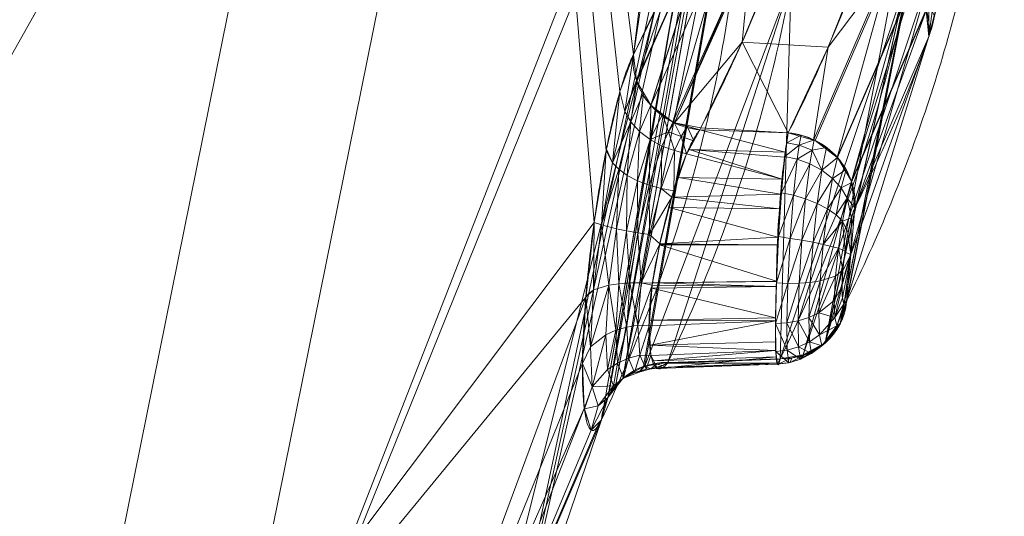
# Model space of a CAD drawing. Header units: millimetres. Extents: x -71 to 71, y -145 to 145.
# Tile 49 of 256: x 37.39 to 41.6, y -116.16 to -114.03. Entities that reach past the tile are written whole.
import ezdxf

# ---------------------------------------------------------------- set-up
doc = ezdxf.new("R2010")
doc.units = ezdxf.units.MM
doc.layers.add('1', color=7, linetype='CONTINUOUS')

msp = doc.modelspace()

# ---------------------------------------------------------------- linework, layer by layer
at = {"layer": '1', "color": 163, "linetype": 'Continuous', "lineweight": 13}
for p, q in [((40.2978, -114.5032, -5.1675), (40.6769, -114.5157, -5.1632)), ((40.1616, -115.4987, -4.8322), (40.642, -115.4828, -4.8374))]:
    msp.add_line(p, q, dxfattribs=at)
at = {"layer": '1', "color": 163, "linetype": 'Continuous', "lineweight": 13, "extrusion": (0.114803, 0.317177, 0.941392)}
msp.add_arc((-77.3572, 86.865, -34.1868), 0.3, 193.1309, 286.8027, dxfattribs=at)
at = {"layer": '1', "color": 163, "linetype": 'Continuous', "lineweight": 13, "extrusion": (-0.163201, -0.314799, -0.935022)}
msp.add_arc((88.3552, 75.6003, 34.3006), 0.3, 66.1658, 158.5337, dxfattribs=at)
at = {"layer": '1', "color": 163, "linetype": 'Continuous', "lineweight": 13, "extrusion": (0.157665, 0.315275, 0.935812)}
msp.add_arc((-87.7189, 77.2781, -34.5223), 0.3, 200.4656, 293.0537, dxfattribs=at)
at = {"layer": '1', "color": 163, "linetype": 'Continuous', "lineweight": 13, "extrusion": (-0.15462, -0.315474, -0.936253)}
msp.add_arc((87.1838, 78.3732, 34.6769), 0.3, 340.1002, 63.3265, dxfattribs=at)
at = {"layer": '1', "color": 163, "linetype": 'Continuous', "lineweight": 13, "extrusion": (0.151083, 0.315529, 0.936811)}
msp.add_arc((-86.2359, 79.9201, -34.9023), 0.3, 296.1827, 19.2475, dxfattribs=at)
at = {"layer": '1', "color": 163, "linetype": 'Continuous', "lineweight": 13}
for points in [[(41.5752, -111.8792, 5.0907), (41.5973, -112.1591, 4.2498), (41.6067, -112.7198, 2.5674), (41.5089, -113.5613, 0.046), (41.2924, -114.4011, -2.4689), (41.0636, -114.9586, -4.1368), (40.9268, -115.2364, -4.9675)], [(39.8766, -115.7446, -4.7034), (40, -115.4854, -3.9396), (40.2121, -114.955, -2.3781), (40.4199, -114.1251, 0.0626), (40.511, -113.2635, 2.5987), (40.4919, -112.6679, 4.3478), (40.4617, -112.3652, 5.2372)], [(41.3847, -113.5353, -2.4936), (41.3511, -113.7899, -2.4934), (41.309, -114.0215, -2.6622), (41.2794, -114.1027, -2.9054)], [(40.9616, -114.8372, -5.1029), (41.0828, -114.5961, -4.3819), (41.1888, -114.3512, -3.6492), (41.2793, -114.1027, -2.9054)]]:
    msp.add_open_spline(points, degree=3, dxfattribs=at)
for points, knots in [([(40.642, -115.4828, -4.8374), (40.642, -115.4828, -4.8374), (40.642, -115.4828, -4.8374), (40.8353, -115.0883, -3.6669), (40.9838, -114.6915, -2.4891), (41.1888, -113.932, -0.2351), (41.2526, -113.5691, 0.8418), (41.3175, -112.842, 2.9997), (41.3184, -112.4775, 4.0815), (41.2909, -112.1134, 5.1623), (41.2909, -112.1134, 5.1623), (41.2909, -112.1134, 5.1623)], [0, 0, 0, 0, 0.000006, 0.000006, 0.354383, 0.354383, 0.676696, 0.676696, 0.999994, 0.999994, 1, 1, 1, 1]), ([(40.7457, -112.1314, 5.1684), (40.7457, -112.1314, 5.1684), (40.7457, -112.1314, 5.1684), (40.7832, -112.4951, 4.0879), (40.791, -112.8593, 3.0061), (40.7423, -113.5858, 0.8482), (40.6856, -113.9484, -0.2288), (40.4935, -114.7076, -2.4833), (40.3505, -115.1043, -3.6614), (40.1616, -115.4987, -4.8321), (40.1616, -115.4987, -4.8321), (40.1616, -115.4987, -4.8322)], [0, 0, 0, 0, 0.000006, 0.000006, 0.323351, 0.323351, 0.645643, 0.645643, 0.999994, 0.999994, 1, 1, 1, 1]), ([(40.3406, -113.4484, -3.064), (40.3299, -113.4766, -3.147), (40.319, -113.5048, -3.2301), (40.2651, -113.6415, -3.6327), (40.2192, -113.7499, -3.952), (40.1211, -113.9663, -4.5897), (40.0688, -114.0744, -4.908), (40.0132, -114.1822, -5.2259)], [0, 0, 0, 0, 0.114932, 0.114932, 0.557499, 0.557499, 1, 1, 1, 1]), ([(40.2978, -114.5032, -5.1675), (40.2978, -114.5031, -5.1675), (40.2978, -114.5031, -5.1675), (40.3537, -114.3955, -4.8476), (40.4062, -114.2876, -4.5273), (40.5048, -114.0716, -3.8857), (40.5508, -113.9634, -3.5644), (40.6049, -113.827, -3.1592), (40.6158, -113.7989, -3.0757), (40.6265, -113.7707, -2.9921)], [0, 0, 0, 0, 0.000026, 0.000026, 0.442542, 0.442542, 0.885085, 0.885085, 1, 1, 1, 1]), ([(40.9933, -113.7799, -2.9793), (40.9829, -113.8087, -3.065), (40.9722, -113.8376, -3.1506), (40.9204, -113.9749, -3.5582), (40.8762, -114.0833, -3.8798), (40.7815, -114.2997, -4.5222), (40.7309, -114.4078, -4.8429), (40.6769, -114.5157, -5.1632), (40.6769, -114.5157, -5.1632), (40.6769, -114.5157, -5.1632)], [0, 0, 0, 0, 0.117381, 0.117381, 0.558689, 0.558689, 0.999974, 0.999974, 1, 1, 1, 1]), ([(40.0132, -114.1822, -5.2259), (40.0043, -114.1994, -5.2766), (39.9856, -114.2427, -5.3752), (39.946, -114.3652, -5.5518), (39.8954, -114.5832, -5.7143), (39.8418, -114.8976, -5.8085), (39.8066, -115.2249, -5.7622), (39.7906, -115.5189, -5.6069), (39.801, -115.7185, -5.3404), (39.8247, -115.7972, -5.0759), (39.8525, -115.7876, -4.8593), (39.8684, -115.7618, -4.7542), (39.8766, -115.7446, -4.7034)], [0, 0, 0, 0, 0.0625, 0.125, 0.25, 0.375, 0.5, 0.625, 0.75, 0.875, 0.9375, 1, 1, 1, 1]), ([(40.1616, -115.4987, -4.8322), (40.1451, -115.5207, -4.8968), (40.1153, -115.5385, -5.0358), (40.0858, -115.4849, -5.2415), (40.0765, -115.3523, -5.4114), (40.0859, -115.2113, -5.4898), (40.1024, -115.1104, -5.5162), (40.1154, -115.0422, -5.527), (40.1415, -114.9214, -5.5285), (40.1853, -114.7549, -5.4801), (40.233, -114.6198, -5.3734), (40.2707, -114.5417, -5.262), (40.2889, -114.5139, -5.1998), (40.2978, -114.5032, -5.1675)], [0, 0, 0, 0, 0.125, 0.25, 0.375, 0.5, 0.53125, 0.5625, 0.625, 0.75, 0.875, 0.9375, 1, 1, 1, 1]), ([(40.6769, -114.5157, -5.1632), (40.6747, -114.5264, -5.1947), (40.6698, -114.5541, -5.2556), (40.6586, -114.6318, -5.3644), (40.6437, -114.766, -5.4677), (40.6322, -114.9298, -5.5122), (40.628, -115.0471, -5.5086), (40.6266, -115.1129, -5.4968), (40.625, -115.2094, -5.4697), (40.6205, -115.3422, -5.3938), (40.6221, -115.4676, -5.2323), (40.63, -115.5201, -5.0355), (40.6378, -115.5039, -4.9007), (40.642, -115.4828, -4.8374)], [0, 0, 0, 0, 0.0625, 0.125, 0.25, 0.375, 0.4375, 0.46875, 0.5, 0.625, 0.75, 0.875, 1, 1, 1, 1]), ([(40.9268, -115.2364, -4.9675), (40.9257, -115.2386, -4.974), (40.9236, -115.2423, -4.9872), (40.9197, -115.247, -5.0143), (40.9137, -115.2476, -5.0628), (40.9081, -115.2264, -5.1296), (40.9056, -115.1781, -5.1991), (40.9097, -115.1044, -5.2416), (40.9192, -115.0204, -5.2519), (40.9327, -114.941, -5.226), (40.9451, -114.8847, -5.1856), (40.9549, -114.8527, -5.141), (40.9595, -114.8415, -5.1158), (40.9616, -114.8372, -5.1029)], [0, 0, 0, 0, 0.03125, 0.0625, 0.125, 0.25, 0.375, 0.5, 0.625, 0.75, 0.875, 0.9375, 1, 1, 1, 1])]:
    msp.add_open_spline(points, degree=3, knots=knots, dxfattribs=at)
for points in [[(37.4509, -118.086, -12.2076), (34.2592, -118.086, -19.1822), (35.9581, -108.1694, -18.6279)], [(35.9581, -108.1694, -18.6279), (39.3392, -108.7523, -11.1659), (37.4509, -118.086, -12.2076)], [(39.845, -114.8989, -5.7847), (37.4509, -118.086, -12.2076), (39.3392, -108.7523, -11.1659)], [(39.3392, -108.7523, -11.1659), (39.8969, -114.5908, -5.6967), (39.845, -114.8989, -5.7847)], [(39.3392, -108.7523, -11.1659), (39.956, -114.3383, -5.5029), (39.8969, -114.5908, -5.6967)], [(40.0132, -114.1822, -5.2259), (39.3392, -108.7523, -11.1659), (40.6435, -109.0303, -5.1686)], [(40.0132, -114.1822, -5.2259), (39.956, -114.3383, -5.5029), (39.3392, -108.7523, -11.1659)], [(40.6435, -109.0303, -5.1686), (40.74, -109.3768, -4.1421), (40.0132, -114.1822, -5.2259)], [(40.1326, -113.9336, -4.4932), (40.0132, -114.1822, -5.2259), (40.74, -109.3768, -4.1421)], [(39.7376, -109.9349, 12.0645), (36.8112, -110.2717, 19.4347), (35.1537, -118.086, 16.9262)], [(35.1537, -118.086, 16.9262), (38.0886, -118.086, 9.8978), (39.7376, -109.9349, 12.0645)], [(39.7376, -109.9349, 12.0645), (38.0886, -118.086, 9.8978), (40.4905, -111.9295, 5.7192)], [(41.2793, -114.1027, -2.9054), (41.5752, -111.8792, 5.0907), (40.9268, -115.2364, -4.9675)], [(41.2793, -114.1027, -2.9054), (41.3135, -113.9706, -2.6846), (41.5752, -111.8792, 5.0907)], [(38.0886, -118.086, 9.8978), (40.4632, -112.2021, 5.5165), (40.4905, -111.9295, 5.7192)], [(41.4749, -112.044, 5.1436), (40.8349, -115.4148, -4.8922), (41.2511, -113.5574, 0.0629)], [(41.3007, -113.7856, 0.1368), (40.8349, -115.4148, -4.8922), (41.4749, -112.044, 5.1436)], [(40.6473, -112.1517, 5.1718), (39.9688, -115.5667, -4.7782), (40.0572, -115.5156, -4.8096)], [(40.6473, -112.1517, 5.1718), (40.5622, -112.201, 5.1854), (39.9688, -115.5667, -4.7782)], [(40.0572, -115.5156, -4.8096), (40.6519, -112.1507, 5.1716), (40.6473, -112.1517, 5.1718)], [(40.0572, -115.5156, -4.8096), (40.0626, -115.5147, -4.8108), (40.6519, -112.1507, 5.1716)], [(40.6519, -112.1507, 5.1716), (40.0626, -115.5147, -4.8108), (40.689, -113.8665, 0.0145)], [(40.4632, -112.2021, 5.5165), (38.0886, -118.086, 9.8978), (39.2062, -118.0861, 7.2214)], [(39.2062, -118.0861, 7.2214), (40.4617, -112.3652, 5.2372), (40.4632, -112.2021, 5.5165)], [(40.5611, -112.2016, 5.1856), (39.9355, -115.6082, -4.7588), (39.9677, -115.5673, -4.7778)], [(40.5611, -112.2016, 5.1856), (40.5284, -112.2392, 5.1971), (39.9355, -115.6082, -4.7588)], [(39.9677, -115.5673, -4.7778), (40.5622, -112.201, 5.1854), (40.5611, -112.2016, 5.1856)], [(39.9677, -115.5673, -4.7778), (39.9688, -115.5667, -4.7782), (40.5622, -112.201, 5.1854)], [(39.9048, -115.6471, -4.7408), (40.5284, -112.2392, 5.1971), (40.1721, -114.0467, 0.2614)], [(39.9048, -115.6471, -4.7408), (39.9355, -115.6082, -4.7588), (40.5284, -112.2392, 5.1971)], [(40.5284, -112.2392, 5.1971), (40.4968, -112.2755, 5.2083), (40.1721, -114.0467, 0.2614)], [(40.4968, -112.2755, 5.2083), (40.496, -112.2776, 5.2089), (40.1721, -114.0467, 0.2614)], [(40.1721, -114.0467, 0.2614), (40.496, -112.2776, 5.2089), (40.4617, -112.3652, 5.2372)], [(40.3504, -113.0079, 3.3465), (40.4617, -112.3652, 5.2372), (39.2062, -118.0861, 7.2214)], [(40.4617, -112.3652, 5.2372), (40.169, -114.0557, 0.2645), (40.1721, -114.0467, 0.2614)], [(39.2062, -118.0861, 7.2214), (39.0781, -118.086, 2.58), (40.3504, -113.0079, 3.3465)], [(39.8766, -115.7446, -4.7034), (40.3504, -113.0079, 3.3465), (39.0781, -118.086, 2.58)], [(40.1891, -113.8159, -4.1466), (40.3531, -113.5591, -3.0283), (40.0274, -114.2918, -5.1914)], [(40.0279, -114.2959, -5.1902), (40.0274, -114.2918, -5.1914), (40.3531, -113.5591, -3.0283)], [(40.3531, -113.5591, -3.0283), (40.0876, -114.3974, -5.1664), (40.0279, -114.2959, -5.1902)], [(40.0876, -114.3974, -5.1664), (40.3531, -113.5591, -3.0283), (40.3536, -113.5633, -3.0269)], [(40.8349, -115.4148, -4.8922), (40.8361, -115.4141, -4.8926), (41.2511, -113.5574, 0.0629)], [(40.8361, -115.4141, -4.8926), (40.8989, -115.3341, -4.93), (41.2511, -113.5574, 0.0629)], [(40.8989, -115.3341, -4.93), (40.8997, -115.3315, -4.931), (41.2511, -113.5574, 0.0629)], [(41.2511, -113.5574, 0.0629), (40.8997, -115.3315, -4.931), (40.9269, -115.2364, -4.9675)], [(40.3536, -113.5633, -3.0269), (40.0888, -114.3983, -5.1663), (40.0876, -114.3974, -5.1664)], [(40.3536, -113.5633, -3.0269), (40.4131, -113.6658, -3.0001), (40.0888, -114.3983, -5.1663)], [(40.4131, -113.6658, -3.0001), (40.4143, -113.6667, -2.9999), (40.0888, -114.3983, -5.1663)], [(40.1826, -114.4704, -5.1584), (40.0888, -114.3983, -5.1663), (40.4143, -113.6667, -2.9999)], [(40.1826, -114.4704, -5.1584), (40.4143, -113.6667, -2.9999), (40.5094, -113.7389, -2.9878)], [(40.5094, -113.7389, -2.9878), (40.1895, -114.4723, -5.159), (40.1826, -114.4704, -5.1584)], [(40.5094, -113.7389, -2.9878), (40.5165, -113.7409, -2.9881), (40.1895, -114.4723, -5.159)], [(40.1895, -114.4723, -5.159), (40.5165, -113.7409, -2.9881), (40.4788, -114.1279, -4.0529)], [(40.5165, -113.7409, -2.9881), (40.6265, -113.7707, -2.9921), (40.4788, -114.1279, -4.0529)], [(40.4788, -114.1279, -4.0529), (40.6265, -113.7707, -2.9921), (40.9933, -113.7799, -2.9793), (40.8476, -114.1483, -4.0729)], [(40.0274, -114.2918, -5.1914), (40.0132, -114.1822, -5.2259), (40.1891, -113.8159, -4.1466)], [(41.203, -113.8029, 0.1482), (40.642, -115.4828, -4.8374), (40.741, -115.4668, -4.8592)], [(40.642, -115.4828, -4.8374), (41.203, -113.8029, 0.1482), (40.689, -113.8665, 0.0145)], [(41.3007, -113.7856, 0.1368), (40.741, -115.4668, -4.8592), (40.8349, -115.4148, -4.8922)], [(40.741, -115.4668, -4.8592), (41.3007, -113.7856, 0.1368), (41.203, -113.8029, 0.1482)], [(40.8476, -114.1483, -4.0729), (41.1037, -113.8097, -2.9827), (40.7855, -114.5464, -5.1711)], [(40.7924, -114.5484, -5.1717), (40.7855, -114.5464, -5.1711), (41.1037, -113.8097, -2.9827), (41.1108, -113.8116, -2.9829)], [(40.8865, -114.6206, -5.1632), (40.7924, -114.5484, -5.1717), (41.1108, -113.8116, -2.9829)], [(40.8476, -114.1483, -4.0729), (40.9933, -113.7799, -2.9793), (41.1037, -113.8097, -2.9827)], [(41.1108, -113.8116, -2.9829), (41.2061, -113.8839, -2.9702), (40.8865, -114.6206, -5.1632)], [(40.0626, -115.5147, -4.8108), (40.1616, -115.4987, -4.8322), (40.689, -113.8665, 0.0145)], [(40.689, -113.8665, 0.0145), (40.1616, -115.4987, -4.8322), (40.642, -115.4828, -4.8374)], [(40.8877, -114.6215, -5.1631), (40.8865, -114.6206, -5.1632), (41.2061, -113.8839, -2.9702), (41.2073, -113.8848, -2.97)], [(40.9473, -114.7232, -5.1388), (40.8877, -114.6215, -5.1631), (41.2073, -113.8848, -2.97)], [(41.2073, -113.8848, -2.97), (41.2667, -113.9875, -2.9427), (40.9473, -114.7232, -5.1388)], [(41.2794, -114.1027, -2.9054), (41.2683, -113.9924, -2.9412), (41.2783, -113.9633, -2.8694)], [(41.3036, -114.0156, -2.7384), (41.2794, -114.1027, -2.9054), (41.2783, -113.9633, -2.8694)], [(41.2667, -113.9875, -2.9427), (41.2672, -113.9918, -2.9413), (40.9473, -114.7232, -5.1388)], [(41.2672, -113.9918, -2.9413), (40.9478, -114.7273, -5.1376), (40.9473, -114.7232, -5.1388)], [(40.9617, -114.8372, -5.1029), (40.9478, -114.7273, -5.1376), (41.2672, -113.9918, -2.9413)], [(41.2672, -113.9918, -2.9413), (41.2794, -114.1027, -2.9054), (40.9617, -114.8372, -5.1029)], [(40.1721, -114.0467, 0.2614), (40.169, -114.0557, 0.2645), (39.8766, -115.7446, -4.7034)], [(39.8766, -115.7446, -4.7034), (39.904, -115.6498, -4.7397), (40.1721, -114.0467, 0.2614)], [(40.1721, -114.0467, 0.2614), (39.904, -115.6498, -4.7397), (39.9048, -115.6471, -4.7408)], [(41.2793, -114.1027, -2.9054), (40.9268, -115.2364, -4.9675), (40.9443, -115.0367, -5.0356)], [(40.9443, -115.0367, -5.0356), (40.9616, -114.8372, -5.1029), (41.2793, -114.1027, -2.9054)], [(40.4788, -114.1279, -4.0529), (40.3028, -114.4936, -5.1391), (40.1895, -114.4723, -5.159)], [(40.6769, -114.5157, -5.1632), (40.3028, -114.4936, -5.1391), (40.4788, -114.1279, -4.0529)], [(40.4788, -114.1279, -4.0529), (40.8476, -114.1483, -4.0729), (40.6769, -114.5157, -5.1632)], [(40.7855, -114.5464, -5.1711), (40.6769, -114.5157, -5.1632), (40.8476, -114.1483, -4.0729)], [(39.9768, -114.4243, -5.4248), (39.956, -114.3383, -5.5029), (40.0132, -114.1822, -5.2259)], [(40.0132, -114.1822, -5.2259), (40.0273, -114.2912, -5.1917), (39.9768, -114.4243, -5.4248)], [(39.9768, -114.4243, -5.4248), (40.0273, -114.2912, -5.1917), (40.0279, -114.2959, -5.1902)], [(40.0027, -114.4684, -5.3944), (39.9768, -114.4243, -5.4248), (40.0279, -114.2959, -5.1902)], [(40.0279, -114.2959, -5.1902), (40.0561, -114.3439, -5.1789), (40.0027, -114.4684, -5.3944)], [(39.9233, -114.6442, -5.598), (39.8981, -114.5855, -5.6926), (39.956, -114.3383, -5.5029)], [(39.956, -114.3383, -5.5029), (39.9768, -114.4243, -5.4248), (39.9233, -114.6442, -5.598)], [(40.0393, -114.5093, -5.3689), (40.0027, -114.4684, -5.3944), (40.0561, -114.3439, -5.1789)], [(40.0561, -114.3439, -5.1789), (40.0876, -114.3974, -5.1664), (40.0393, -114.5093, -5.3689)], [(40.0847, -114.5445, -5.35), (40.0393, -114.5093, -5.3689), (40.0876, -114.3974, -5.1664)], [(40.0876, -114.3974, -5.1664), (40.1377, -114.4359, -5.1622), (40.0847, -114.5445, -5.35)], [(39.9233, -114.6442, -5.598), (39.9768, -114.4243, -5.4248), (40.0027, -114.4684, -5.3944)], [(40.0847, -114.5445, -5.35), (40.1377, -114.4359, -5.1622), (40.1634, -114.5108, -5.2494)], [(40.1377, -114.4359, -5.1622), (40.1826, -114.4704, -5.1584), (40.1634, -114.5108, -5.2494)], [(40.0027, -114.4684, -5.3944), (39.9505, -114.6718, -5.557), (39.9233, -114.6442, -5.598)], [(39.9871, -114.6978, -5.5215), (39.9505, -114.6718, -5.557), (40.0027, -114.4684, -5.3944)], [(40.0027, -114.4684, -5.3944), (40.0393, -114.5093, -5.3689), (39.9871, -114.6978, -5.5215)], [(40.1826, -114.4704, -5.1584), (40.1875, -114.4717, -5.1588), (40.1634, -114.5108, -5.2494)], [(40.2181, -114.5313, -5.2491), (40.1634, -114.5108, -5.2494), (40.1875, -114.4717, -5.1588)], [(40.1875, -114.4717, -5.1588), (40.2444, -114.4879, -5.1633), (40.2181, -114.5313, -5.2491)], [(40.3028, -114.4936, -5.1391), (40.2978, -114.5032, -5.1675), (40.1895, -114.4723, -5.159)], [(40.2719, -114.5499, -5.2494), (40.2181, -114.5313, -5.2491), (40.2444, -114.4879, -5.1633)], [(40.2444, -114.4879, -5.1633), (40.2978, -114.5032, -5.1675), (40.2719, -114.5499, -5.2494)], [(40.0314, -114.7209, -5.4935), (39.9871, -114.6978, -5.5215), (40.0393, -114.5093, -5.3689)], [(40.0393, -114.5093, -5.3689), (40.0847, -114.5445, -5.35), (40.0314, -114.7209, -5.4935)], [(40.1634, -114.5108, -5.2494), (40.1358, -114.5721, -5.3387), (40.0847, -114.5445, -5.35)], [(40.1894, -114.5911, -5.3349), (40.1358, -114.5721, -5.3387), (40.1634, -114.5108, -5.2494)], [(40.1634, -114.5108, -5.2494), (40.2181, -114.5313, -5.2491), (40.1894, -114.5911, -5.3349)], [(40.2413, -114.6052, -5.3462), (40.1894, -114.5911, -5.3349), (40.2181, -114.5313, -5.2491)], [(40.2181, -114.5313, -5.2491), (40.2719, -114.5499, -5.2494), (40.2413, -114.6052, -5.3462)], [(40.664, -114.5983, -5.304), (40.2518, -114.5863, -5.313), (40.2978, -114.5032, -5.1675)], [(40.6769, -114.5157, -5.1632), (40.2978, -114.5032, -5.1675), (40.3028, -114.4936, -5.1391)], [(40.2978, -114.5032, -5.1675), (40.6769, -114.5157, -5.1632), (40.664, -114.5983, -5.304)], [(40.6699, -114.5581, -5.2555), (40.6769, -114.5157, -5.1632), (40.7319, -114.5253, -5.1692)], [(40.7319, -114.5253, -5.1692), (40.7238, -114.5688, -5.2601), (40.6699, -114.5581, -5.2555)], [(40.7238, -114.5688, -5.2601), (40.7319, -114.5253, -5.1692), (40.7878, -114.5461, -5.1716)], [(40.0807, -114.7398, -5.4743), (40.0314, -114.7209, -5.4935), (40.0847, -114.5445, -5.35)], [(40.0847, -114.5445, -5.35), (40.1358, -114.5721, -5.3387), (40.0807, -114.7398, -5.4743)], [(40.1321, -114.7539, -5.4644), (40.0807, -114.7398, -5.4743), (40.1358, -114.5721, -5.3387)], [(40.1358, -114.5721, -5.3387), (40.1894, -114.5911, -5.3349), (40.1321, -114.7539, -5.4644)], [(40.6627, -114.6168, -5.3355), (40.6699, -114.5581, -5.2555), (40.7238, -114.5688, -5.2601)], [(40.7238, -114.5688, -5.2601), (40.7155, -114.6281, -5.3383), (40.6627, -114.6168, -5.3355)], [(40.7155, -114.6281, -5.3383), (40.7238, -114.5688, -5.2601), (40.7786, -114.5894, -5.2592)], [(40.7878, -114.5461, -5.1716), (40.7786, -114.5894, -5.2592), (40.7238, -114.5688, -5.2601)], [(40.7786, -114.5894, -5.2592), (40.7878, -114.5461, -5.1716), (40.8411, -114.5785, -5.1697)], [(39.8763, -114.9099, -5.6808), (39.845, -114.8989, -5.7847), (39.8969, -114.5908, -5.6967)], [(39.8969, -114.5908, -5.6967), (39.9233, -114.6442, -5.598), (39.8763, -114.9099, -5.6808)], [(39.8969, -114.5908, -5.6967), (39.8981, -114.5855, -5.6926), (39.9233, -114.6442, -5.598)], [(40.1864, -114.7642, -5.4631), (40.1321, -114.7539, -5.4644), (40.1894, -114.5911, -5.3349)], [(40.1894, -114.5911, -5.3349), (40.2413, -114.6052, -5.3462), (40.1864, -114.7642, -5.4631)], [(40.6507, -114.7133, -5.4105), (40.2064, -114.7064, -5.4206), (40.2413, -114.6052, -5.3462)], [(40.6507, -114.7133, -5.4105), (40.2413, -114.6052, -5.3462), (40.2518, -114.5863, -5.313)], [(40.2518, -114.5863, -5.313), (40.664, -114.5983, -5.304), (40.6607, -114.6195, -5.3403)], [(40.2518, -114.5863, -5.313), (40.6607, -114.6195, -5.3403), (40.6507, -114.7133, -5.4105)], [(40.6481, -114.7721, -5.4535), (40.6627, -114.6168, -5.3355), (40.7155, -114.6281, -5.3383)], [(40.7786, -114.5894, -5.2592), (40.7692, -114.6477, -5.3341), (40.7155, -114.6281, -5.3383)], [(40.8204, -114.6756, -5.322), (40.7692, -114.6477, -5.3341), (40.7786, -114.5894, -5.2592)], [(40.7786, -114.5894, -5.2592), (40.8411, -114.5785, -5.1697), (40.8204, -114.6756, -5.322)], [(40.8204, -114.6756, -5.322), (40.8411, -114.5785, -5.1697), (40.8877, -114.6215, -5.1631)], [(39.8763, -114.9099, -5.6808), (39.9233, -114.6442, -5.598), (39.9505, -114.6718, -5.557)], [(40.7155, -114.6281, -5.3383), (40.6991, -114.7828, -5.452), (40.6481, -114.7721, -5.4535)], [(40.6991, -114.7828, -5.452), (40.7155, -114.6281, -5.3383), (40.7692, -114.6477, -5.3341)], [(40.7692, -114.6477, -5.3341), (40.7507, -114.7981, -5.4416), (40.6991, -114.7828, -5.452)], [(40.7507, -114.7981, -5.4416), (40.7692, -114.6477, -5.3341), (40.8204, -114.6756, -5.322)], [(40.8877, -114.6215, -5.1631), (40.8659, -114.7107, -5.3022), (40.8204, -114.6756, -5.322)], [(40.8659, -114.7107, -5.3022), (40.8877, -114.6215, -5.1631), (40.9243, -114.6725, -5.1521)], [(39.9411, -114.927, -5.5962), (39.8763, -114.9099, -5.6808), (39.9505, -114.6718, -5.557)], [(39.9505, -114.6718, -5.557), (39.9871, -114.6978, -5.5215), (39.9411, -114.927, -5.5962)], [(39.9844, -114.9357, -5.564), (39.9411, -114.927, -5.5962), (39.9871, -114.6978, -5.5215)], [(39.9871, -114.6978, -5.5215), (40.0314, -114.7209, -5.4935), (39.9844, -114.9357, -5.564)], [(40.8204, -114.6756, -5.322), (40.8002, -114.8177, -5.4218), (40.7507, -114.7981, -5.4416)], [(40.8002, -114.8177, -5.4218), (40.8204, -114.6756, -5.322), (40.8659, -114.7107, -5.3022)], [(40.9243, -114.6725, -5.1521), (40.9026, -114.7513, -5.2755), (40.8659, -114.7107, -5.3022)], [(40.9026, -114.7513, -5.2755), (40.9243, -114.6725, -5.1521), (40.9489, -114.7279, -5.1375)], [(40.0322, -114.944, -5.5407), (39.9844, -114.9357, -5.564), (40.0314, -114.7209, -5.4935)], [(40.0314, -114.7209, -5.4935), (40.0807, -114.7398, -5.4743), (40.0322, -114.944, -5.5407)], [(40.0818, -114.9515, -5.5267), (40.0322, -114.944, -5.5407), (40.0807, -114.7398, -5.4743)], [(40.0807, -114.7398, -5.4743), (40.1321, -114.7539, -5.4644), (40.0818, -114.9515, -5.5267)], [(40.1774, -114.7905, -5.4824), (40.2064, -114.7064, -5.4206), (40.6438, -114.7776, -5.4587)], [(40.2064, -114.7064, -5.4206), (40.6507, -114.7133, -5.4105), (40.6438, -114.7776, -5.4587)], [(40.8659, -114.7107, -5.3022), (40.8446, -114.841, -5.3929), (40.8002, -114.8177, -5.4218)], [(40.8446, -114.841, -5.3929), (40.8659, -114.7107, -5.3022), (40.9026, -114.7513, -5.2755)], [(40.9489, -114.7279, -5.1375), (40.9286, -114.7946, -5.2438), (40.9026, -114.7513, -5.2755)], [(40.9286, -114.7946, -5.2438), (40.9489, -114.7279, -5.1375), (40.9617, -114.8372, -5.1029)], [(40.0818, -114.9515, -5.5267), (40.1321, -114.7539, -5.4644), (40.1774, -114.7905, -5.4824)], [(40.1321, -114.7539, -5.4644), (40.1864, -114.7642, -5.4631), (40.1774, -114.7905, -5.4824)], [(40.6438, -114.7776, -5.4587), (40.6396, -114.841, -5.4756), (40.1774, -114.7905, -5.4824)], [(40.6353, -114.96, -5.5064), (40.6481, -114.7721, -5.4535), (40.6991, -114.7828, -5.452)], [(40.6991, -114.7828, -5.452), (40.6847, -114.9673, -5.5011), (40.6353, -114.96, -5.5064)], [(40.6847, -114.9673, -5.5011), (40.6991, -114.7828, -5.452), (40.7507, -114.7981, -5.4416)], [(40.9026, -114.7513, -5.2755), (40.8813, -114.8667, -5.3562), (40.8446, -114.841, -5.3929)], [(40.8813, -114.8667, -5.3562), (40.9026, -114.7513, -5.2755), (40.9286, -114.7946, -5.2438)], [(40.1774, -114.7905, -5.4824), (40.1266, -114.9913, -5.5266), (40.0818, -114.9515, -5.5267)], [(40.6396, -114.841, -5.4756), (40.166, -114.8354, -5.4923), (40.1774, -114.7905, -5.4824)], [(40.7507, -114.7981, -5.4416), (40.7347, -114.9755, -5.4867), (40.6847, -114.9673, -5.5011)], [(40.7347, -114.9755, -5.4867), (40.7507, -114.7981, -5.4416), (40.8002, -114.8177, -5.4218)], [(40.8002, -114.8177, -5.4218), (40.7828, -114.9842, -5.4627), (40.7347, -114.9755, -5.4867)], [(40.7828, -114.9842, -5.4627), (40.8002, -114.8177, -5.4218), (40.8446, -114.841, -5.3929)], [(40.9286, -114.7946, -5.2438), (40.9085, -114.8934, -5.3139), (40.8813, -114.8667, -5.3562)], [(40.9085, -114.8934, -5.3139), (40.9286, -114.7946, -5.2438), (40.9474, -114.8791, -5.1742)], [(40.9617, -114.8372, -5.1029), (40.9474, -114.8791, -5.1742), (40.9286, -114.7946, -5.2438)], [(40.6314, -114.9618, -5.5077), (40.1266, -114.9913, -5.5266), (40.166, -114.8354, -5.4923)], [(40.166, -114.8354, -5.4923), (40.6396, -114.841, -5.4756), (40.6314, -114.9618, -5.5077)], [(40.8446, -114.841, -5.3929), (40.8263, -114.9931, -5.4297), (40.7828, -114.9842, -5.4627)], [(40.8263, -114.9931, -5.4297), (40.8446, -114.841, -5.3929), (40.8813, -114.8667, -5.3562)], [(40.8263, -114.9931, -5.4297), (40.8813, -114.8667, -5.3562), (40.9085, -114.8934, -5.3139)], [(40.9482, -114.8753, -5.1705), (40.9616, -114.8372, -5.1029), (40.9443, -115.0367, -5.0356)], [(37.4509, -118.086, -12.2076), (39.845, -114.8989, -5.7847), (39.8099, -115.219, -5.744)], [(39.8429, -115.1875, -5.6564), (39.8105, -115.2131, -5.7447), (39.845, -114.8989, -5.7847)], [(39.845, -114.8989, -5.7847), (39.8763, -114.9099, -5.6808), (39.8429, -115.1875, -5.6564)], [(39.9085, -115.1678, -5.5771), (39.8429, -115.1875, -5.6564), (39.8763, -114.9099, -5.6808)], [(39.8763, -114.9099, -5.6808), (39.9411, -114.927, -5.5962), (39.9085, -115.1678, -5.5771)], [(40.9085, -114.8934, -5.3139), (40.8912, -115.0095, -5.3431), (40.8263, -114.9931, -5.4297)], [(40.92, -115.0218, -5.2453), (40.8912, -115.0095, -5.3431), (40.9085, -114.8934, -5.3139)], [(40.9474, -114.8791, -5.1742), (40.9328, -114.9441, -5.2231), (40.9085, -114.8934, -5.3139)], [(40.9085, -114.8934, -5.3139), (40.9328, -114.9441, -5.2231), (40.92, -115.0218, -5.2453)], [(40.9443, -115.0367, -5.0356), (40.9324, -114.946, -5.2237), (40.9482, -114.8753, -5.1705)], [(39.9512, -115.1616, -5.5464), (39.9085, -115.1678, -5.5771), (39.9411, -114.927, -5.5962)], [(39.9411, -114.927, -5.5962), (39.9844, -114.9357, -5.564), (39.9512, -115.1616, -5.5464)], [(39.998, -115.1583, -5.5235), (39.9512, -115.1616, -5.5464), (39.9844, -114.9357, -5.564)], [(39.9844, -114.9357, -5.564), (40.0322, -114.944, -5.5407), (39.998, -115.1583, -5.5235)], [(40.0465, -115.1577, -5.5089), (39.998, -115.1583, -5.5235), (40.0322, -114.944, -5.5407)], [(40.0322, -114.944, -5.5407), (40.0818, -114.9515, -5.5267), (40.0465, -115.1577, -5.5089)], [(40.0465, -115.1577, -5.5089), (40.0818, -114.9515, -5.5267), (40.1266, -114.9913, -5.5266)], [(40.9191, -115.0267, -5.2462), (40.9324, -114.946, -5.2237), (40.9443, -115.0367, -5.0356)], [(40.1266, -114.9913, -5.5266), (40.095, -115.1595, -5.5011), (40.0465, -115.1577, -5.5089)], [(40.6262, -115.1506, -5.4858), (40.0952, -115.1582, -5.5013), (40.1257, -114.9957, -5.5259)], [(40.6305, -114.9953, -5.5039), (40.1257, -114.9957, -5.5259), (40.1266, -114.9913, -5.5266)], [(40.1257, -114.9957, -5.5259), (40.6305, -114.9953, -5.5039), (40.6262, -115.1506, -5.4858)], [(40.1266, -114.9913, -5.5266), (40.6314, -114.9618, -5.5077), (40.6305, -114.9953, -5.5039)], [(40.626, -115.1585, -5.4833), (40.6353, -114.96, -5.5064), (40.6847, -114.9673, -5.5011)], [(40.6847, -114.9673, -5.5011), (40.6744, -115.1605, -5.4766), (40.626, -115.1585, -5.4833)], [(40.6744, -115.1605, -5.4766), (40.6847, -114.9673, -5.5011), (40.7347, -114.9755, -5.4867)], [(40.7347, -114.9755, -5.4867), (40.7233, -115.1599, -5.4618), (40.6744, -115.1605, -5.4766)], [(40.7233, -115.1599, -5.4618), (40.7347, -114.9755, -5.4867), (40.7828, -114.9842, -5.4627)], [(40.7828, -114.9842, -5.4627), (40.7704, -115.1564, -5.4385), (40.7233, -115.1599, -5.4618)], [(40.7704, -115.1564, -5.4385), (40.7828, -114.9842, -5.4627), (40.8263, -114.9931, -5.4297)], [(40.8263, -114.9931, -5.4297), (40.8134, -115.1499, -5.4073), (40.7704, -115.1564, -5.4385)], [(40.8134, -115.1499, -5.4073), (40.8263, -114.9931, -5.4297), (40.8912, -115.0095, -5.3431)], [(40.8912, -115.0095, -5.3431), (40.8789, -115.1292, -5.3269), (40.8134, -115.1499, -5.4073)], [(40.9107, -115.1023, -5.2364), (40.8789, -115.1292, -5.3269), (40.8912, -115.0095, -5.3431)], [(40.8912, -115.0095, -5.3431), (40.92, -115.0218, -5.2453), (40.9107, -115.1023, -5.2364)], [(40.9443, -115.0367, -5.0356), (40.9088, -115.2226, -5.1278), (40.9067, -115.1724, -5.1959)], [(40.9067, -115.1724, -5.1959), (40.9102, -115.1071, -5.2347), (40.9443, -115.0367, -5.0356)], [(40.9158, -115.2461, -5.0469), (40.9088, -115.2226, -5.1278), (40.9443, -115.0367, -5.0356)], [(40.9443, -115.0367, -5.0356), (40.9102, -115.1071, -5.2347), (40.9191, -115.0267, -5.2462)], [(40.9443, -115.0367, -5.0356), (40.9268, -115.2364, -4.9675), (40.9158, -115.2461, -5.0469)], [(40.8738, -115.2332, -5.2649), (40.8789, -115.1292, -5.3269), (40.9107, -115.1023, -5.2364)], [(40.9107, -115.1023, -5.2364), (40.9069, -115.1726, -5.1952), (40.8738, -115.2332, -5.2649)], [(39.9085, -115.1678, -5.5771), (39.9512, -115.1616, -5.5464), (39.9384, -115.3608, -5.4337)], [(39.9848, -115.3471, -5.4165), (39.9384, -115.3608, -5.4337), (39.9512, -115.1616, -5.5464)], [(39.9512, -115.1616, -5.5464), (39.998, -115.1583, -5.5235), (39.9848, -115.3471, -5.4165)], [(40.0329, -115.339, -5.4058), (39.9848, -115.3471, -5.4165), (39.998, -115.1583, -5.5235)], [(39.998, -115.1583, -5.5235), (40.0465, -115.1577, -5.5089), (40.0329, -115.339, -5.4058)], [(40.0329, -115.339, -5.4058), (40.0465, -115.1577, -5.5089), (40.0935, -115.1676, -5.4999)], [(40.0465, -115.1577, -5.5089), (40.095, -115.1595, -5.5011), (40.0935, -115.1676, -5.4999)], [(40.6256, -115.1741, -5.4732), (40.0935, -115.1676, -5.4999), (40.0952, -115.1582, -5.5013)], [(40.6262, -115.1506, -5.4858), (40.6261, -115.1526, -5.4848), (40.0952, -115.1582, -5.5013)], [(40.0952, -115.1582, -5.5013), (40.6261, -115.1526, -5.4848), (40.6256, -115.1741, -5.4732)], [(40.6222, -115.3321, -5.3829), (40.626, -115.1585, -5.4833), (40.6744, -115.1605, -5.4766)], [(40.6744, -115.1605, -5.4766), (40.6702, -115.3289, -5.3783), (40.6222, -115.3321, -5.3829)], [(40.6702, -115.3289, -5.3783), (40.6744, -115.1605, -5.4766), (40.7233, -115.1599, -5.4618)], [(40.7233, -115.1599, -5.4618), (40.7186, -115.3202, -5.3673), (40.6702, -115.3289, -5.3783)], [(40.7186, -115.3202, -5.3673), (40.7233, -115.1599, -5.4618), (40.7704, -115.1564, -5.4385)], [(40.7704, -115.1564, -5.4385), (40.7653, -115.3057, -5.3499), (40.7186, -115.3202, -5.3673)], [(40.7653, -115.3057, -5.3499), (40.7704, -115.1564, -5.4385), (40.8134, -115.1499, -5.4073)], [(40.8134, -115.1499, -5.4073), (40.8081, -115.2858, -5.3263), (40.7653, -115.3057, -5.3499)], [(40.8081, -115.2858, -5.3263), (40.8134, -115.1499, -5.4073), (40.8789, -115.1292, -5.3269)], [(40.8789, -115.1292, -5.3269), (40.8738, -115.2332, -5.2649), (40.8081, -115.2858, -5.3263)], [(39.8099, -115.219, -5.744), (39.8429, -115.1875, -5.6564), (39.83, -115.4315, -5.5182)], [(39.8099, -115.219, -5.744), (39.8105, -115.2131, -5.7447), (39.8429, -115.1875, -5.6564)], [(39.83, -115.4315, -5.5182), (39.8429, -115.1875, -5.6564), (39.9085, -115.1678, -5.5771)], [(39.9085, -115.1678, -5.5771), (39.8958, -115.3801, -5.4571), (39.83, -115.4315, -5.5182)], [(39.9384, -115.3608, -5.4337), (39.8958, -115.3801, -5.4571), (39.9085, -115.1678, -5.5771)], [(40.0935, -115.1676, -5.4999), (40.0804, -115.3422, -5.4012), (40.0329, -115.339, -5.4058)], [(40.6221, -115.3072, -5.4017), (40.0822, -115.3177, -5.4151), (40.0924, -115.1813, -5.4921)], [(40.6256, -115.1741, -5.4732), (40.0924, -115.1813, -5.4921), (40.0935, -115.1676, -5.4999)], [(40.0924, -115.1813, -5.4921), (40.6256, -115.1741, -5.4732), (40.6221, -115.3072, -5.4017)], [(40.8762, -115.3065, -5.1696), (40.8738, -115.2332, -5.2649), (40.9069, -115.1726, -5.1952)], [(40.9069, -115.1726, -5.1952), (40.9086, -115.2223, -5.13), (40.8762, -115.3065, -5.1696)], [(38.7482, -118.086, -9.3727), (37.4509, -118.086, -12.2076), (39.8099, -115.219, -5.744)], [(39.8099, -115.219, -5.744), (39.7951, -115.5031, -5.5881), (38.7482, -118.086, -9.3727)], [(39.83, -115.4315, -5.5182), (39.7951, -115.5031, -5.5881), (39.8099, -115.219, -5.744)], [(40.8081, -115.2858, -5.3263), (40.8738, -115.2332, -5.2649), (40.8762, -115.3065, -5.1696)], [(40.8762, -115.3065, -5.1696), (40.9086, -115.2223, -5.13), (40.9155, -115.2456, -5.0508)], [(40.9155, -115.2456, -5.0508), (40.8853, -115.3418, -5.054), (40.8762, -115.3065, -5.1696)], [(40.8853, -115.3418, -5.054), (40.9155, -115.2456, -5.0508), (40.9269, -115.2364, -4.9675)], [(40.9269, -115.2364, -4.9675), (40.9005, -115.331, -4.9313), (40.8853, -115.3418, -5.054)], [(40.7653, -115.3057, -5.3499), (40.8081, -115.2858, -5.3263), (40.8106, -115.3811, -5.2026)], [(40.8762, -115.3065, -5.1696), (40.8106, -115.3811, -5.2026), (40.8081, -115.2858, -5.3263)], [(40.0804, -115.3422, -5.4012), (40.0822, -115.3177, -5.4151), (40.6217, -115.3208, -5.3945)], [(40.0857, -115.4248, -5.297), (40.0804, -115.3422, -5.4012), (40.6217, -115.3208, -5.3945)], [(40.0822, -115.3177, -5.4151), (40.6221, -115.3072, -5.4017), (40.6217, -115.3208, -5.3945)], [(40.6217, -115.3208, -5.3945), (40.6224, -115.4103, -5.2865), (40.0857, -115.4248, -5.297)], [(40.6222, -115.3321, -5.3829), (40.6702, -115.3289, -5.3783), (40.6722, -115.4456, -5.2264)], [(40.6722, -115.4456, -5.2264), (40.6241, -115.4518, -5.2266), (40.6222, -115.3321, -5.3829)], [(40.6702, -115.3289, -5.3783), (40.7186, -115.3202, -5.3673), (40.7209, -115.4318, -5.2224)], [(40.7209, -115.4318, -5.2224), (40.6722, -115.4456, -5.2264), (40.6702, -115.3289, -5.3783)], [(40.7186, -115.3202, -5.3673), (40.7653, -115.3057, -5.3499), (40.7678, -115.4101, -5.2144)], [(40.7678, -115.4101, -5.2144), (40.7209, -115.4318, -5.2224), (40.7186, -115.3202, -5.3673)], [(40.8106, -115.3811, -5.2026), (40.7678, -115.4101, -5.2144), (40.7653, -115.3057, -5.3499)], [(40.8106, -115.3811, -5.2026), (40.8762, -115.3065, -5.1696), (40.8853, -115.3418, -5.054)], [(40.8202, -115.4273, -5.0527), (40.8853, -115.3418, -5.054), (40.9005, -115.331, -4.9313)], [(40.9005, -115.331, -4.9313), (40.8361, -115.4141, -4.8926), (40.8202, -115.4273, -5.0527)], [(39.9032, -115.5295, -5.2627), (39.8958, -115.3801, -5.4571), (39.9384, -115.3608, -5.4337)], [(39.9384, -115.3608, -5.4337), (39.9459, -115.5011, -5.2509), (39.9032, -115.5295, -5.2627)], [(39.9459, -115.5011, -5.2509), (39.9384, -115.3608, -5.4337), (39.9848, -115.3471, -5.4165)], [(39.9848, -115.3471, -5.4165), (39.9926, -115.4804, -5.2429), (39.9459, -115.5011, -5.2509)], [(39.9926, -115.4804, -5.2429), (39.9848, -115.3471, -5.4165), (40.0329, -115.339, -5.4058)], [(40.0329, -115.339, -5.4058), (40.041, -115.4676, -5.239), (39.9926, -115.4804, -5.2429)], [(40.041, -115.4676, -5.239), (40.0329, -115.339, -5.4058), (40.0804, -115.3422, -5.4012)], [(40.0804, -115.3422, -5.4012), (40.0886, -115.4684, -5.2419), (40.041, -115.4676, -5.239)], [(40.8853, -115.3418, -5.054), (40.8202, -115.4273, -5.0527), (40.8106, -115.3811, -5.2026)], [(39.8375, -115.6037, -5.2957), (39.83, -115.4315, -5.5182), (39.8958, -115.3801, -5.4571)], [(39.8958, -115.3801, -5.4571), (39.9032, -115.5295, -5.2627), (39.8375, -115.6037, -5.2957)], [(40.0857, -115.4248, -5.297), (40.6224, -115.4103, -5.2865), (40.6227, -115.4474, -5.2416)], [(40.7209, -115.4318, -5.2224), (40.7678, -115.4101, -5.2144), (40.7769, -115.4602, -5.0502)], [(40.741, -115.4668, -4.8592), (40.7465, -115.4659, -4.8604), (40.8349, -115.4148, -4.8922)], [(40.7678, -115.4101, -5.2144), (40.8106, -115.3811, -5.2026), (40.8202, -115.4273, -5.0527)], [(40.8202, -115.4273, -5.0527), (40.7769, -115.4602, -5.0502), (40.7678, -115.4101, -5.2144)], [(40.7769, -115.4602, -5.0502), (40.8202, -115.4273, -5.0527), (40.8361, -115.4141, -4.8926)], [(40.8361, -115.4141, -4.8926), (40.792, -115.4452, -4.8749), (40.7769, -115.4602, -5.0502)], [(39.7951, -115.5031, -5.5881), (39.83, -115.4315, -5.5182), (39.8375, -115.6037, -5.2957)], [(40.6227, -115.4474, -5.2416), (40.0886, -115.4684, -5.2419), (40.0857, -115.4248, -5.297)], [(40.1, -115.4912, -5.1607), (40.0886, -115.4684, -5.2419), (40.6227, -115.4474, -5.2416)], [(40.6227, -115.4474, -5.2416), (40.626, -115.4741, -5.1547), (40.1, -115.4912, -5.1607)], [(40.6241, -115.4518, -5.2266), (40.6722, -115.4456, -5.2264), (40.6798, -115.4997, -5.0422)], [(40.6798, -115.4997, -5.0422), (40.6309, -115.506, -5.0372), (40.6241, -115.4518, -5.2266)], [(40.6722, -115.4456, -5.2264), (40.7209, -115.4318, -5.2224), (40.7293, -115.4846, -5.0466)], [(40.7293, -115.4846, -5.0466), (40.6798, -115.4997, -5.0422), (40.6722, -115.4456, -5.2264)], [(40.7769, -115.4602, -5.0502), (40.7293, -115.4846, -5.0466), (40.7209, -115.4318, -5.2224)], [(40.7293, -115.4846, -5.0466), (40.7769, -115.4602, -5.0502), (40.792, -115.4452, -4.8749)], [(40.792, -115.4452, -4.8749), (40.7431, -115.4671, -4.8594), (40.7293, -115.4846, -5.0466)], [(39.9279, -115.5986, -5.0255), (39.9032, -115.5295, -5.2627), (39.9459, -115.5011, -5.2509)], [(39.9459, -115.5011, -5.2509), (39.9711, -115.5659, -5.028), (39.9279, -115.5986, -5.0255)], [(39.9711, -115.5659, -5.028), (39.9459, -115.5011, -5.2509), (39.9926, -115.4804, -5.2429)], [(39.9926, -115.4804, -5.2429), (40.0187, -115.5421, -5.0314), (39.9711, -115.5659, -5.028)], [(40.0187, -115.5421, -5.0314), (39.9926, -115.4804, -5.2429), (40.041, -115.4676, -5.239)], [(40.041, -115.4676, -5.239), (40.068, -115.5275, -5.0357), (40.0187, -115.5421, -5.0314)], [(40.068, -115.5275, -5.0357), (40.041, -115.4676, -5.239), (40.0888, -115.4688, -5.2405)], [(40.0886, -115.4684, -5.2419), (40.0888, -115.4688, -5.2405), (40.041, -115.4676, -5.239)], [(40.0888, -115.4688, -5.2405), (40.117, -115.525, -5.0401), (40.068, -115.5275, -5.0357)], [(40.117, -115.525, -5.0401), (40.1, -115.4912, -5.1607), (40.626, -115.4741, -5.1547)], [(40.139, -115.512, -4.9376), (40.1616, -115.4987, -4.8322), (40.1124, -115.5067, -4.8216)], [(40.626, -115.4741, -5.1547), (40.6298, -115.506, -5.0509), (40.117, -115.525, -5.0401)], [(40.6298, -115.506, -5.0509), (40.6323, -115.5013, -5.0072), (40.124, -115.5209, -5.0075)], [(40.157, -115.5014, -4.8538), (40.124, -115.5209, -5.0075), (40.6323, -115.5013, -5.0072)], [(40.6323, -115.5013, -5.0072), (40.6408, -115.485, -4.8583), (40.157, -115.5014, -4.8538)], [(40.1616, -115.4987, -4.8322), (40.157, -115.5014, -4.8538), (40.6408, -115.485, -4.8583)], [(40.6408, -115.485, -4.8583), (40.642, -115.4828, -4.8374), (40.1616, -115.4987, -4.8322)], [(40.6309, -115.506, -5.0372), (40.6798, -115.4997, -5.0422), (40.6855, -115.4996, -4.9446)], [(40.6855, -115.4996, -4.9446), (40.636, -115.5048, -4.9372), (40.6309, -115.506, -5.0372)], [(40.636, -115.5048, -4.9372), (40.6855, -115.4996, -4.9446), (40.6923, -115.4794, -4.8469)], [(40.6923, -115.4794, -4.8469), (40.642, -115.4828, -4.8374), (40.636, -115.5048, -4.9372)], [(40.6855, -115.4996, -4.9446), (40.6798, -115.4997, -5.0422), (40.7293, -115.4846, -5.0466)], [(40.7293, -115.4846, -5.0466), (40.7431, -115.4671, -4.8594), (40.6855, -115.4996, -4.9446)], [(40.7431, -115.4671, -4.8594), (40.6923, -115.4794, -4.8469), (40.6855, -115.4996, -4.9446)], [(38.7482, -118.086, -9.3727), (39.7951, -115.5031, -5.5881), (39.8033, -115.6955, -5.3423)], [(39.8375, -115.6037, -5.2957), (39.8033, -115.6955, -5.3423), (39.7951, -115.5031, -5.5881)], [(39.8375, -115.6037, -5.2957), (39.9032, -115.5295, -5.2627), (39.9279, -115.5986, -5.0255)], [(39.9711, -115.5659, -5.028), (40.0144, -115.5404, -4.7944), (39.9677, -115.5673, -4.7778)], [(40.0378, -115.5406, -4.9203), (40.0144, -115.5404, -4.7944), (39.9711, -115.5659, -5.028)], [(39.9711, -115.5659, -5.028), (40.0187, -115.5421, -5.0314), (40.0378, -115.5406, -4.9203)], [(40.0572, -115.5156, -4.8096), (40.0144, -115.5404, -4.7944), (40.0378, -115.5406, -4.9203)], [(40.0378, -115.5406, -4.9203), (40.0187, -115.5421, -5.0314), (40.068, -115.5275, -5.0357)], [(40.0607, -115.515, -4.8104), (40.0378, -115.5406, -4.9203), (40.0878, -115.5265, -4.9288)], [(40.0378, -115.5406, -4.9203), (40.0607, -115.515, -4.8104), (40.0572, -115.5156, -4.8096)], [(40.068, -115.5275, -5.0357), (40.0878, -115.5265, -4.9288), (40.0378, -115.5406, -4.9203)], [(40.0878, -115.5265, -4.9288), (40.1124, -115.5067, -4.8216), (40.0607, -115.515, -4.8104)], [(40.0878, -115.5265, -4.9288), (40.068, -115.5275, -5.0357), (40.117, -115.525, -5.0401)], [(40.1124, -115.5067, -4.8216), (40.0878, -115.5265, -4.9288), (40.139, -115.512, -4.9376)], [(40.117, -115.525, -5.0401), (40.139, -115.512, -4.9376), (40.0878, -115.5265, -4.9288)], [(40.124, -115.5209, -5.0075), (40.117, -115.525, -5.0401), (40.6298, -115.506, -5.0509)], [(39.9279, -115.5986, -5.0255), (39.9677, -115.5673, -4.7778), (39.9048, -115.6471, -4.7408)], [(39.9677, -115.5673, -4.7778), (39.9279, -115.5986, -5.0255), (39.9711, -115.5659, -5.028)], [(39.8375, -115.6037, -5.2957), (39.8037, -115.6967, -5.3378), (39.8033, -115.6955, -5.3423)], [(39.8037, -115.6967, -5.3378), (39.8375, -115.6037, -5.2957), (39.8627, -115.684, -5.0243)], [(39.9279, -115.5986, -5.0255), (39.8627, -115.684, -5.0243), (39.8375, -115.6037, -5.2957)], [(39.9048, -115.6471, -4.7408), (39.8627, -115.684, -5.0243), (39.9279, -115.5986, -5.0255)], [(39.8331, -115.789, -5.0151), (39.8627, -115.684, -5.0243), (39.9038, -115.6504, -4.7395)], [(39.9038, -115.6504, -4.7395), (39.8766, -115.7446, -4.7034), (39.8331, -115.789, -5.0151)], [(39.9048, -115.6471, -4.7408), (39.9038, -115.6504, -4.7395), (39.8627, -115.684, -5.0243)], [(39.8033, -115.6955, -5.3423), (38.87, -118.086, -4.9609), (38.7482, -118.086, -9.3727)], [(39.8033, -115.6955, -5.3423), (39.8331, -115.789, -5.0151), (38.87, -118.086, -4.9609)], [(39.8627, -115.684, -5.0243), (39.8331, -115.789, -5.0151), (39.8037, -115.6967, -5.3378)], [(39.0781, -118.086, 2.58), (38.87, -118.086, -4.9609), (39.8766, -115.7446, -4.7034)], [(38.87, -118.086, -4.9609), (39.8678, -115.7536, -4.7665), (39.8766, -115.7446, -4.7034)], [(39.8331, -115.789, -5.0151), (39.8678, -115.7536, -4.7665), (38.87, -118.086, -4.9609)]]:
    msp.add_3dface(points, dxfattribs=at)

doc.saveas('drawing.dxf')
